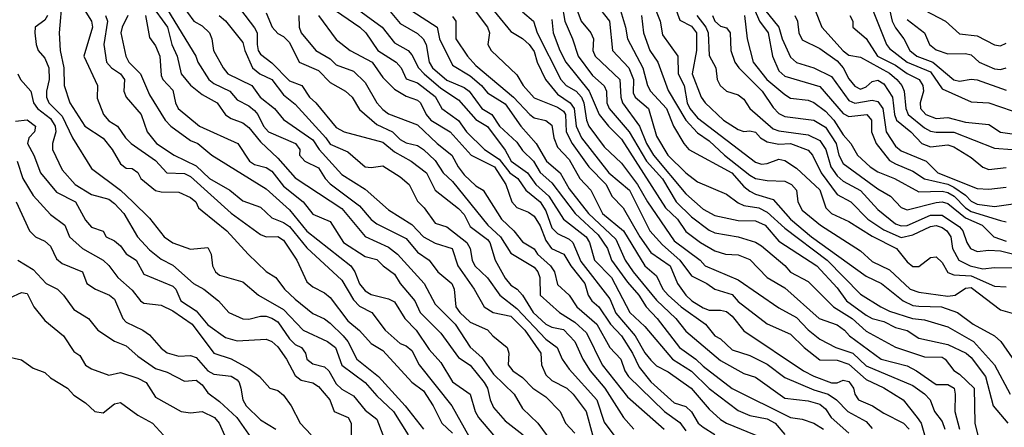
# Model space of a CAD drawing. Header units: metres. Extents: x -51132 to -49532, y -231222 to -229437.
# Tile 56 of 256: x -50968 to -50883, y -230793 to -230758. Entities that reach past the tile are written whole.
import ezdxf

# ---------------------------------------------------------------- set-up
doc = ezdxf.new("R2010")
doc.units = ezdxf.units.M
for name, color, linetype in [('CONTOUR_HALF', 8, 'Continuous'), ('CONTOUR_INDEX', 1, 'Continuous'), ('CONTOUR_INTER', 3, 'Continuous')]:
    doc.layers.add(name, color=color, linetype=linetype)

msp = doc.modelspace()

# ---------------------------------------------------------------- linework, layer by layer
at = {"layer": 'CONTOUR_HALF'}
for points, elevation in [([(-50964.099, -230755.759), (-50964.332, -230758.759), (-50964.251, -230760.259), (-50963.952, -230761.759), (-50963.906, -230763.259), (-50963.423, -230764.759), (-50962.144, -230766.759), (-50960.58, -230767.791), (-50959.797, -230768.759), (-50959.08, -230769.991), (-50958.58, -230770.355), (-50958.08, -230770.405), (-50957.58, -230770.752), (-50957.344, -230771.259), (-50956.08, -230772.274), (-50955.58, -230772.405), (-50954.08, -230772.421), (-50953.08, -230772.897), (-50952.613, -230773.259), (-50952.386, -230773.759), (-50952.08, -230774.04), (-50949.955, -230775.759), (-50948.137, -230777.759), (-50946.58, -230779.236), (-50945.743, -230779.759), (-50945.007, -230780.759), (-50944.08, -230781.61), (-50942.58, -230782.848), (-50941.58, -230783.302), (-50941.08, -230783.684), (-50939.986, -230784.759), (-50939.579, -230785.259), (-50938.795, -230786.759), (-50936.943, -230788.259), (-50934.638, -230790.759), (-50933.082, -230792.759)], 65.5), ([(-50955.373, -230756.259), (-50952.613, -230760.759), (-50952.434, -230761.259), (-50951.512, -230762.759), (-50951.08, -230763.097), (-50949.686, -230763.759), (-50949.08, -230764.511), (-50948.08, -230765.011), (-50947.58, -230765.415), (-50947.287, -230765.759), (-50946.803, -230766.759), (-50946.375, -230767.259), (-50944.075, -230768.259), (-50943.691, -230768.759), (-50943.731, -230769.259), (-50943.271, -230769.759), (-50942.08, -230770.328), (-50941.505, -230771.259), (-50941.08, -230771.702), (-50938.58, -230773.601), (-50937.58, -230774.76), (-50937.08, -230775.147), (-50934.58, -230776.391), (-50933.58, -230777.58), (-50932.58, -230778.265), (-50931.837, -230779.259), (-50930.657, -230780.259), (-50930.454, -230780.759), (-50930.315, -230782.259), (-50929.968, -230782.759), (-50929.08, -230783.576), (-50927.58, -230784.237), (-50927.142, -230784.759), (-50925.909, -230785.759), (-50925.769, -230786.259), (-50925.824, -230787.259), (-50925.411, -230787.759), (-50924.58, -230788.345), (-50923.689, -230789.259), (-50922.58, -230789.998), (-50921.361, -230791.259), (-50920.891, -230792.259), (-50920.08, -230793.126)], 62.5), ([(-50939.381, -230756.259), (-50936.614, -230758.259), (-50935.58, -230759.612), (-50934.406, -230760.259), (-50934.08, -230760.636), (-50933.519, -230761.759), (-50933.009, -230762.259), (-50931.58, -230763.494), (-50930.08, -230764.489), (-50928.58, -230766.181), (-50927.58, -230766.783), (-50926.08, -230768.821), (-50925.559, -230769.759), (-50924.148, -230770.759), (-50923.439, -230771.759), (-50922.328, -230772.759), (-50921.064, -230774.759), (-50919.122, -230776.259), (-50918.837, -230776.759), (-50918.4, -230778.259), (-50916.933, -230779.759), (-50915.362, -230782.759), (-50914.08, -230783.959), (-50911.711, -230786.759), (-50910.08, -230787.797), (-50908.58, -230789.275), (-50906.08, -230791.171), (-50905.08, -230791.593), (-50903.58, -230791.895), (-50902.913, -230792.259), (-50902.08, -230793.226)], 58.5), ([(-50921.198, -230756.259), (-50920.944, -230757.759), (-50920.28, -230759.259), (-50919.821, -230760.759), (-50918.58, -230762.407), (-50917.58, -230763.312), (-50917.362, -230763.759), (-50917.342, -230764.759), (-50917.138, -230765.259), (-50915.417, -230767.259), (-50913.94, -230769.759), (-50912.58, -230771.293), (-50911.407, -230773.259), (-50910.08, -230774.557), (-50908.58, -230775.7), (-50908.08, -230775.917), (-50906.08, -230776.259), (-50904.58, -230776.72), (-50904.08, -230777.047), (-50902.08, -230778.715), (-50901.58, -230779.297), (-50900.08, -230780.096), (-50897.911, -230782.259), (-50896.298, -230783.259), (-50895.08, -230784.368), (-50892.58, -230785.724), (-50890.08, -230786.561), (-50888.58, -230786.595), (-50888.314, -230786.759), (-50887.58, -230787.749), (-50887.08, -230788.037), (-50885.826, -230789.259), (-50885.778, -230792.259), (-50885.395, -230793.759)], 54.5), ([(-50918.282, -230756.259), (-50917.11, -230757.759), (-50916.863, -230760.259), (-50915.459, -230761.759), (-50915.07, -230762.759), (-50915.08, -230763.898), (-50914.903, -230764.259), (-50913.769, -230765.259), (-50913.08, -230767.617), (-50912.115, -230769.259), (-50910.58, -230770.76), (-50909.58, -230771.544), (-50907.08, -230772.59), (-50906.08, -230773.34), (-50905.58, -230773.565), (-50904.297, -230773.759), (-50903.58, -230774.149), (-50902.08, -230775.513), (-50898.452, -230778.259), (-50895.58, -230781.197), (-50893.841, -230782.259), (-50893.08, -230782.633), (-50891.122, -230783.259), (-50890.08, -230783.372), (-50888.08, -230783.983), (-50885.898, -230785.259), (-50884.096, -230787.259), (-50882.751, -230789.759)], 53.5), ([(-50911.595, -230756.259), (-50911.08, -230757.661), (-50910.08, -230758.175), (-50909.663, -230758.759), (-50909.651, -230760.259), (-50910.036, -230762.259), (-50909.245, -230764.259), (-50908.914, -230764.759), (-50907.35, -230766.259), (-50906.08, -230767.049), (-50905.58, -230767.232), (-50905.08, -230767.164), (-50904.58, -230767.279), (-50904.171, -230767.759), (-50903.58, -230768.116), (-50902.58, -230768.319), (-50901.58, -230768.25), (-50900.08, -230768.817), (-50899.697, -230769.259), (-50898.961, -230770.759), (-50897.58, -230772.625), (-50896.416, -230773.259), (-50894.957, -230774.759), (-50893.58, -230775.666), (-50892.08, -230776.312), (-50891.08, -230776.081), (-50889.58, -230775.362), (-50889.08, -230775.286), (-50888.58, -230775.466), (-50888.168, -230775.759), (-50887.817, -230776.259), (-50887.686, -230777.259), (-50887.142, -230778.259), (-50886.183, -230778.759), (-50885.08, -230779.009), (-50884.08, -230778.891), (-50881.08, -230778.93)], 51.5), ([(-50905.08, -230755.804), (-50904.241, -230757.759), (-50903.504, -230758.759), (-50903.141, -230760.759), (-50902.58, -230762.013), (-50902.08, -230762.456), (-50899.08, -230763.348), (-50897.08, -230765.664), (-50896.58, -230765.923), (-50895.036, -230765.759), (-50894.63, -230766.259), (-50894.647, -230767.259), (-50894.229, -230768.259), (-50893.08, -230769.7), (-50892.58, -230770.002), (-50891.08, -230770.617), (-50890.08, -230771.287), (-50888.08, -230771.753), (-50887.58, -230771.996), (-50886.58, -230772.68), (-50886.08, -230773.203), (-50885.58, -230773.461), (-50884.08, -230773.666), (-50882.08, -230773.381)], 49.5), ([(-50960.356, -230757.259), (-50960.208, -230757.759), (-50960.505, -230759.759), (-50960.274, -230761.259), (-50959.862, -230761.759), (-50959.069, -230762.259), (-50958.747, -230762.759), (-50958.803, -230763.759), (-50958.598, -230764.259), (-50957.314, -230765.759), (-50956.781, -230767.259), (-50955.985, -230768.259), (-50954.473, -230769.259), (-50952.58, -230770.171), (-50951.428, -230771.259), (-50949.708, -230772.259), (-50948.58, -230773.166), (-50947.08, -230773.712), (-50946.08, -230774.625), (-50945.08, -230775.027), (-50944.58, -230775.38), (-50943.08, -230777.206), (-50940.08, -230779.991), (-50939.08, -230781.662), (-50938.58, -230782.221), (-50937.502, -230782.759), (-50936.359, -230784.259), (-50935.08, -230785.405), (-50934.58, -230785.611), (-50934.08, -230786.02), (-50933.454, -230787.259), (-50930.654, -230790.759), (-50928.129, -230795.259)], 64.5), ([(-50956.926, -230757.259), (-50956.58, -230759.164), (-50956.08, -230759.879), (-50955.7, -230760.759), (-50955.58, -230762.413), (-50955.442, -230762.759), (-50954.58, -230763.679), (-50954.365, -230764.759), (-50954.129, -230765.259), (-50952.312, -230766.759), (-50949.018, -230768.259), (-50948.015, -230769.759), (-50947.58, -230770.051), (-50946.58, -230770.308), (-50946.08, -230770.611), (-50945.08, -230771.923), (-50943.411, -230773.259), (-50942.58, -230774.324), (-50941.08, -230774.949), (-50939.952, -230776.759), (-50938.08, -230777.947), (-50937.08, -230778.21), (-50936.554, -230778.759), (-50935.58, -230779.469), (-50935.091, -230780.259), (-50933.819, -230781.759), (-50933.364, -230782.759), (-50931.58, -230784.534), (-50930.08, -230786.61), (-50929.08, -230787.271), (-50927.875, -230788.759), (-50927.579, -230789.259), (-50927.363, -230790.259), (-50927.08, -230790.922), (-50926.08, -230792.045), (-50924.523, -230793.259)], 63.5), ([(-50950.602, -230757.259), (-50950.08, -230757.725), (-50948.58, -230759.578), (-50948.415, -230760.259), (-50947.755, -230761.759), (-50947.114, -230762.259), (-50946.08, -230762.757), (-50945.08, -230764.086), (-50944.08, -230764.875), (-50941.452, -230767.759), (-50941.08, -230768.308), (-50939.58, -230768.979), (-50938.08, -230770.256), (-50937.58, -230770.31), (-50936.58, -230770.172), (-50935.08, -230771.107), (-50934.298, -230771.759), (-50933.58, -230773.189), (-50933.028, -230773.759), (-50932.08, -230775.092), (-50931.08, -230775.408), (-50929.374, -230776.759), (-50929.071, -230777.259), (-50928.914, -230778.259), (-50928.667, -230778.759), (-50927.58, -230779.771), (-50926.536, -230781.259), (-50925.08, -230782.426), (-50922.58, -230785.04), (-50921.601, -230785.759), (-50921.192, -230786.759), (-50920.58, -230787.632), (-50918.207, -230790.259), (-50917.58, -230792.163), (-50915.58, -230794.86)], 61.5), ([(-50946.58, -230757.041), (-50946.056, -230758.259), (-50945.58, -230758.818), (-50945.08, -230759.064), (-50944.58, -230759.589), (-50943.746, -230761.259), (-50942.08, -230761.99), (-50941.08, -230763.007), (-50939.779, -230763.759), (-50939.213, -230764.259), (-50938.58, -230765.341), (-50937.08, -230766.615), (-50935.738, -230767.259), (-50935.08, -230767.9), (-50934.58, -230768.204), (-50933.58, -230768.433), (-50933.08, -230768.771), (-50932.08, -230769.695), (-50931.385, -230770.759), (-50930.58, -230771.525), (-50927.553, -230775.259), (-50926.473, -230776.259), (-50925.58, -230777.662), (-50923.58, -230778.86), (-50923.262, -230779.259), (-50923.108, -230779.759), (-50923.079, -230781.259), (-50921.414, -230782.759), (-50920.08, -230783.596), (-50919.08, -230784.494), (-50917.756, -230787.259), (-50915.58, -230789.994), (-50912.436, -230792.759)], 60.5), ([(-50942.092, -230757.259), (-50940.58, -230759.319), (-50939.369, -230760.259), (-50937.479, -230761.259), (-50936.58, -230762.589), (-50935.58, -230763.586), (-50934.58, -230764.189), (-50933.58, -230764.542), (-50933.339, -230764.759), (-50932.863, -230765.759), (-50932.452, -230766.259), (-50930.796, -230767.259), (-50928.987, -230769.259), (-50926.984, -230770.259), (-50926.004, -230771.759), (-50925.506, -230773.259), (-50925.08, -230773.744), (-50924.08, -230774.158), (-50923.58, -230774.5), (-50923.08, -230775.331), (-50922.58, -230776.58), (-50922.085, -230777.259), (-50921.04, -230777.759), (-50920.438, -230778.759), (-50919.24, -230780.259), (-50918.952, -230781.259), (-50918.626, -230781.759), (-50918.034, -230782.259), (-50917.039, -230783.759), (-50916.08, -230784.772), (-50915.135, -230786.259), (-50914.58, -230787.452), (-50913.58, -230788.711), (-50911.58, -230790.509), (-50910.58, -230790.829), (-50910.08, -230791.278), (-50909.496, -230792.259), (-50909.08, -230792.603), (-50908.08, -230793.235)], 59.5), ([(-50934.08, -230756.876), (-50931.919, -230758.259), (-50931.72, -230759.259), (-50930.58, -230761.516), (-50929.08, -230762.434), (-50928.107, -230763.259), (-50927.58, -230763.895), (-50926.08, -230764.857), (-50924.729, -230766.759), (-50923.403, -230768.259), (-50922.534, -230769.759), (-50921.341, -230770.759), (-50920.58, -230772.155), (-50918.926, -230774.259), (-50916.58, -230776.47), (-50915.776, -230778.259), (-50915.078, -230779.259), (-50913.08, -230781.688), (-50911.436, -230783.259), (-50910.58, -230784.36), (-50907.58, -230786.872), (-50905.58, -230787.989), (-50904.58, -230788.302), (-50902.08, -230790.112), (-50900.08, -230790.337), (-50899.08, -230790.613), (-50898.58, -230791.03), (-50898.096, -230791.759), (-50896.58, -230793.114)], 57.5), ([(-50928.72, -230756.759), (-50927.596, -230758.259), (-50927.406, -230758.759), (-50927.563, -230759.759), (-50927.259, -230760.259), (-50925.08, -230762.358), (-50924.523, -230763.259), (-50923.58, -230764.326), (-50921.58, -230765.125), (-50921.08, -230765.463), (-50920.882, -230765.759), (-50920.826, -230767.259), (-50920.327, -230768.259), (-50918.891, -230770.259), (-50917.401, -230771.759), (-50916.908, -230772.759), (-50915.96, -230773.759), (-50914.514, -230776.259), (-50913.58, -230777.613), (-50911.909, -230778.759), (-50911.293, -230780.259), (-50910.574, -230781.259), (-50910.066, -230781.759), (-50909.08, -230782.361), (-50908.58, -230782.545), (-50907.58, -230782.548), (-50907.08, -230782.671), (-50906.58, -230783.064), (-50905.58, -230784.344), (-50900.459, -230787.759), (-50899.58, -230788.231), (-50898.08, -230788.795), (-50897.58, -230788.8), (-50897.08, -230788.552), (-50896.58, -230788.67), (-50896.175, -230789.259), (-50896.08, -230789.771), (-50895.747, -230790.259), (-50894.55, -230790.759), (-50893.58, -230791.411), (-50891.884, -230792.259), (-50891.418, -230792.759)], 56.5), ([(-50924.58, -230756.938), (-50923.628, -230757.759), (-50923.33, -230758.759), (-50921.306, -230762.759), (-50920.839, -230763.259), (-50919.987, -230763.759), (-50919.532, -230764.259), (-50919.328, -230764.759), (-50919.096, -230766.259), (-50918.88, -230766.759), (-50917.58, -230768.535), (-50916.08, -230769.951), (-50914.702, -230771.759), (-50913.866, -230773.259), (-50911.58, -230776.604), (-50909.325, -230778.259), (-50908.923, -230778.759), (-50906.08, -230779.963), (-50902.58, -230782.355), (-50901.08, -230783.176), (-50900.08, -230784.232), (-50899.08, -230785.04), (-50897.693, -230785.759), (-50896.238, -230786.259), (-50895.08, -230787.339), (-50891.08, -230789.022), (-50890.08, -230789.75), (-50889.611, -230790.259), (-50889.243, -230791.259), (-50888.58, -230792.115), (-50888.355, -230792.759)], 55.5), ([(-50914.365, -230757.259), (-50914.199, -230758.759), (-50913.665, -230760.259), (-50912.959, -230761.259), (-50912.08, -230763.697), (-50910.58, -230766.237), (-50909.58, -230767.342), (-50908.58, -230768.018), (-50907.258, -230769.259), (-50905.08, -230770.96), (-50904.58, -230771.245), (-50903.58, -230771.437), (-50902.08, -230771.48), (-50901.498, -230771.759), (-50901.065, -230772.259), (-50900.959, -230773.259), (-50900.58, -230773.966), (-50899.013, -230775.259), (-50895.58, -230777.459), (-50894.58, -230778.391), (-50893.08, -230779.097), (-50891.329, -230780.759), (-50890.58, -230781.01), (-50888.08, -230781.357), (-50887.456, -230781.259), (-50886.58, -230780.662), (-50886.08, -230780.62), (-50883.58, -230782.531), (-50882.58, -230782.82)], 52.5), ([(-50908.288, -230757.259), (-50908.066, -230757.759), (-50907.58, -230758.168), (-50907.08, -230758.311), (-50906.768, -230758.759), (-50906.714, -230760.259), (-50906.37, -230761.259), (-50906.03, -230761.759), (-50904.032, -230763.759), (-50903.08, -230765.166), (-50902.58, -230765.681), (-50902.08, -230765.921), (-50899.58, -230766.247), (-50898.58, -230766.851), (-50897.656, -230768.259), (-50897.426, -230769.259), (-50897.08, -230769.958), (-50894.08, -230772.127), (-50893.004, -230772.759), (-50892.08, -230773.746), (-50891.58, -230773.951), (-50889.08, -230773.302), (-50888.58, -230773.264), (-50888.08, -230773.395), (-50886.58, -230774.632), (-50885.13, -230775.259), (-50884.149, -230776.259), (-50883.08, -230776.631)], 50.5), ([(-50901.215, -230757.259), (-50900.995, -230757.759), (-50900.874, -230758.759), (-50900.58, -230759.36), (-50899.08, -230760.104), (-50897.58, -230761.147), (-50897.058, -230761.759), (-50896.58, -230762.696), (-50896.08, -230763.341), (-50895.58, -230763.588), (-50895.08, -230763.381), (-50894.58, -230762.932), (-50894.08, -230762.824), (-50893.58, -230763.127), (-50892.837, -230764.259), (-50892.662, -230765.759), (-50892.478, -230766.259), (-50891.265, -230767.259), (-50890.313, -230768.259), (-50889.58, -230768.528), (-50888.08, -230768.365), (-50887.58, -230768.526), (-50886.08, -230769.457), (-50885.08, -230770.284), (-50884.58, -230770.473), (-50883.08, -230770.302)], 48.5), ([(-50896.507, -230757.259), (-50896.247, -230757.759), (-50896.226, -230758.259), (-50895.08, -230759.231), (-50894.114, -230760.759), (-50892.58, -230761.523), (-50891.58, -230762.228), (-50890.553, -230762.759), (-50890.229, -230763.259), (-50890.174, -230763.759), (-50890.448, -230764.759), (-50890.418, -230765.259), (-50889.962, -230765.759), (-50889.08, -230766.113), (-50888.08, -230766.023), (-50886.58, -230766.432), (-50884.58, -230766.619), (-50883.58, -230767.276), (-50882.58, -230767.434)], 47.5), ([(-50893.081, -230756.759), (-50892.868, -230757.759), (-50892.58, -230758.33), (-50891.852, -230759.259), (-50891.34, -230760.259), (-50890.747, -230760.759), (-50889.369, -230761.259), (-50887.58, -230762.778), (-50887.08, -230762.893), (-50886.08, -230762.727), (-50885.58, -230762.785), (-50883.08, -230763.668)], 46.5), ([(-50890.08, -230756.81), (-50888.296, -230757.759), (-50887.08, -230758.827), (-50885.58, -230759.013), (-50884.08, -230759.77), (-50883.58, -230759.875), (-50883.08, -230759.651)], 45.5), ([(-50967.884, -230762.259), (-50967.67, -230762.759), (-50966.761, -230763.759), (-50966.536, -230764.759), (-50966.199, -230765.259), (-50965.08, -230766.116), (-50964.691, -230766.759), (-50964.636, -230767.259), (-50964.918, -230768.259), (-50964.915, -230768.759), (-50964.08, -230770.521), (-50962.961, -230771.759), (-50961.58, -230772.62), (-50960.08, -230773.037), (-50959.58, -230773.392), (-50958.783, -230774.259), (-50957.633, -230776.259), (-50956.58, -230777.391), (-50955.58, -230778.185), (-50954.58, -230778.706), (-50952.805, -230780.259), (-50951.922, -230780.759), (-50950.665, -230781.759), (-50949.797, -230782.759), (-50948.58, -230783.298), (-50948.08, -230783.333), (-50947.08, -230783.082), (-50946.58, -230783.082), (-50946.08, -230783.235), (-50945.58, -230783.57), (-50944.58, -230785.007), (-50944.08, -230785.496), (-50943.559, -230785.759), (-50943.212, -230786.259), (-50943.08, -230786.769), (-50942.58, -230787.15), (-50941.58, -230787.428), (-50941.203, -230787.759), (-50940.58, -230788.868), (-50940.08, -230789.335), (-50939.08, -230789.9), (-50938.08, -230791.141), (-50937.08, -230791.924), (-50936.566, -230793.259)], 66.5), ([(-50967.936, -230769.759), (-50967.454, -230771.259), (-50966.58, -230772.72), (-50965.08, -230774.352), (-50963.87, -230775.259), (-50963.468, -230776.259), (-50962.344, -230777.259), (-50960.566, -230778.259), (-50960.08, -230778.708), (-50959.301, -230779.759), (-50958.08, -230780.83), (-50957.349, -230781.759), (-50957.08, -230781.946), (-50955.58, -230782.134), (-50954.58, -230782.616), (-50952.929, -230783.759), (-50951.08, -230786.243), (-50949.58, -230786.739), (-50948.08, -230787.551), (-50947.16, -230788.259), (-50946.262, -230789.259), (-50945.58, -230789.453), (-50945.08, -230789.848), (-50944.44, -230790.759), (-50943.668, -230792.259), (-50942.72, -230793.259)], 67.5), ([(-50967.882, -230778.259), (-50966.58, -230779.072), (-50965.471, -230780.259), (-50964.492, -230780.759), (-50963.961, -230781.259), (-50963.08, -230782.504), (-50961.828, -230783.259), (-50961.014, -230784.259), (-50959.58, -230785.212), (-50958.58, -230785.619), (-50957.58, -230786.498), (-50956.08, -230787.554), (-50955.08, -230787.868), (-50953.58, -230788.639), (-50952.58, -230788.565), (-50952.08, -230788.976), (-50951.58, -230789.644), (-50950.58, -230790.386), (-50949.109, -230791.759), (-50947.703, -230793.759)], 68.5), ([(-50969.08, -230786.478), (-50967.58, -230786.826), (-50966.58, -230787.537), (-50965.58, -230787.911), (-50965.08, -230788.353), (-50963.622, -230789.259), (-50963.08, -230789.848), (-50962.08, -230790.514), (-50961.277, -230791.259), (-50960.58, -230791.361), (-50959.58, -230790.604), (-50959.08, -230790.468), (-50957.58, -230791.563), (-50956.328, -230792.259), (-50955.08, -230793.633)], 69.5)]:
    msp.add_lwpolyline(points, dxfattribs=dict(at, elevation=elevation))
at = {"layer": 'CONTOUR_INDEX'}
for points, elevation in [([(-50962.184, -230756.759), (-50961.574, -230757.759), (-50961.489, -230758.259), (-50962.235, -230760.759), (-50961.066, -230763.259), (-50961.08, -230764.365), (-50960.551, -230765.759), (-50960.08, -230766.309), (-50959.341, -230766.759), (-50958.663, -230767.759), (-50958.152, -230768.259), (-50956.08, -230769.72), (-50955.103, -230770.759), (-50953.58, -230770.831), (-50953.08, -230771.076), (-50949.58, -230774.224), (-50947.08, -230776.066), (-50946.58, -230776.275), (-50945.58, -230776.225), (-50945.08, -230776.543), (-50943.96, -230778.259), (-50943.08, -230780.112), (-50942.58, -230780.563), (-50941.58, -230781.076), (-50941.08, -230781.479), (-50939.58, -230783.484), (-50938.58, -230784.301), (-50937.58, -230785.405), (-50936.58, -230786.016), (-50934.08, -230788.746), (-50933.08, -230789.493), (-50932.254, -230790.759), (-50931.513, -230792.259), (-50930.58, -230793.111)], 65), ([(-50943.788, -230757.259), (-50943.757, -230758.259), (-50943.58, -230758.757), (-50942.311, -230760.259), (-50941.08, -230760.991), (-50940.58, -230761.494), (-50939.08, -230762.053), (-50938.08, -230763.022), (-50937.08, -230764.757), (-50936.58, -230765.328), (-50936.08, -230765.689), (-50933.58, -230766.661), (-50931.913, -230768.259), (-50930.639, -230769.259), (-50930.118, -230770.259), (-50929.58, -230770.944), (-50928.58, -230771.897), (-50927.951, -230772.259), (-50926.395, -230774.759), (-50925.327, -230775.759), (-50924.58, -230776.694), (-50923.58, -230777.289), (-50923.295, -230777.759), (-50922.176, -230778.759), (-50921.847, -230779.259), (-50921.58, -230780.36), (-50920.58, -230781.276), (-50919.922, -230782.259), (-50918.215, -230783.759), (-50917.099, -230785.759), (-50916.154, -230786.759), (-50915.807, -230787.759), (-50915.499, -230788.259), (-50912.405, -230791.259), (-50911.08, -230792.212), (-50910.58, -230792.902)], 60), ([(-50905.533, -230757.259), (-50905.302, -230759.259), (-50904.8, -230761.259), (-50903.613, -230762.759), (-50902.08, -230764.054), (-50901.58, -230764.364), (-50900.08, -230764.54), (-50899.58, -230764.723), (-50898.58, -230765.484), (-50897.855, -230766.259), (-50897.08, -230767.5), (-50896.406, -230768.259), (-50895.844, -230769.259), (-50894.758, -230770.259), (-50894.08, -230770.693), (-50892.654, -230771.259), (-50890.58, -230772.41), (-50888.58, -230772.342), (-50888.08, -230772.461), (-50887.535, -230772.759), (-50886.58, -230773.782), (-50886.08, -230774.09), (-50883.58, -230774.85), (-50883.08, -230774.983)], 50), ([(-50922.08, -230757.614), (-50921.939, -230758.759), (-50921.387, -230760.259), (-50920.861, -230761.259), (-50918.852, -230763.759), (-50918.012, -230765.759), (-50917.213, -230766.759), (-50916.08, -230767.867), (-50912.324, -230773.759), (-50911.286, -230774.759), (-50910.58, -230775.801), (-50909.316, -230776.759), (-50908.08, -230777.459), (-50907.157, -230777.759), (-50906.08, -230777.794), (-50905.08, -230778.199), (-50903.58, -230779.75), (-50902.08, -230780.652), (-50899.134, -230783.259), (-50897.58, -230783.804), (-50896.958, -230784.259), (-50896.528, -230784.759), (-50893.796, -230786.759), (-50891.58, -230787.349), (-50890.774, -230787.759), (-50889.08, -230788.946), (-50888.08, -230788.943), (-50887.554, -230789.259), (-50887.453, -230789.759), (-50887.498, -230791.259), (-50887.085, -230792.759)], 55)]:
    msp.add_lwpolyline(points, dxfattribs=dict(at, elevation=elevation))
at = {"layer": 'CONTOUR_INTER'}
for points, elevation in [([(-50956.507, -230756.259), (-50955.059, -230758.259), (-50954.666, -230759.759), (-50954.222, -230760.759), (-50953.878, -230762.259), (-50953.08, -230763.229), (-50952.08, -230764.039), (-50950.794, -230764.759), (-50950.08, -230765.791), (-50949.58, -230766.111), (-50948.58, -230766.477), (-50948.08, -230766.875), (-50947.08, -230768.095), (-50945.58, -230769.52), (-50944.08, -230771.2), (-50940.08, -230773.836), (-50938.08, -230776.238), (-50936.08, -230777.148), (-50935.31, -230777.759), (-50933.03, -230780.259), (-50932.08, -230782.034), (-50930.368, -230783.759), (-50929.08, -230785.739), (-50928.08, -230786.624), (-50927.08, -230788.036), (-50925.304, -230789.759), (-50924.58, -230790.999), (-50923.275, -230792.259), (-50922.142, -230793.759)], 63), ([(-50953.887, -230756.259), (-50952.776, -230757.759), (-50952.08, -230758.158), (-50951.443, -230758.759), (-50951.24, -230759.259), (-50951.095, -230760.259), (-50950.277, -230761.759), (-50949.868, -230762.259), (-50947.816, -230763.259), (-50947.088, -230764.259), (-50945.861, -230765.259), (-50945.08, -230766.189), (-50942.58, -230767.941), (-50942.034, -230768.759), (-50940.08, -230770.924), (-50938.08, -230772.181), (-50936.08, -230773.93), (-50934.08, -230775.212), (-50933.073, -230776.259), (-50932.08, -230776.792), (-50930.608, -230777.259), (-50930.124, -230778.759), (-50928.739, -230780.759), (-50927.872, -230782.259), (-50927.104, -230782.759), (-50925.58, -230783.077), (-50924.381, -230784.259), (-50923.021, -230786.259), (-50922.944, -230787.259), (-50922.58, -230788.096), (-50922.08, -230788.584), (-50920.793, -230789.259), (-50920.235, -230789.759), (-50919.134, -230791.259), (-50918.571, -230793.259)], 62), ([(-50927.934, -230755.759), (-50925.58, -230758.625), (-50924.58, -230759.245), (-50924.008, -230759.759), (-50923.58, -230760.348), (-50923.336, -230761.259), (-50922.612, -230762.759), (-50921.58, -230764.003), (-50920.484, -230764.759), (-50920.157, -230765.259), (-50919.991, -230766.759), (-50919.532, -230767.759), (-50917.163, -230770.759), (-50915.395, -230772.259), (-50913.649, -230775.759), (-50912.58, -230776.955), (-50911.077, -230778.259), (-50910.08, -230779.608), (-50908.765, -230780.259), (-50908.08, -230780.742), (-50906.58, -230781.215), (-50906.08, -230781.811), (-50903.58, -230783.723), (-50901.58, -230784.622), (-50900.427, -230785.759), (-50899.08, -230786.826), (-50897.58, -230786.853), (-50896.58, -230787.192), (-50895.08, -230788.497), (-50893.58, -230789.216), (-50891.915, -230790.259), (-50890.707, -230791.759), (-50890.376, -230792.259), (-50890.076, -230793.259)], 56), ([(-50916.346, -230756.259), (-50915.741, -230758.259), (-50915.581, -230759.259), (-50914.254, -230761.759), (-50913.865, -230763.259), (-50913.613, -230763.759), (-50912.22, -230765.259), (-50911.628, -230766.759), (-50910.739, -230768.259), (-50910.307, -230768.759), (-50906.621, -230770.759), (-50905.58, -230771.942), (-50905.08, -230772.34), (-50904.58, -230772.608), (-50903.08, -230773.059), (-50901.592, -230774.759), (-50899.775, -230776.259), (-50895.08, -230779.627), (-50893.779, -230780.259), (-50891.925, -230781.759), (-50891.08, -230782.143), (-50890.58, -230782.219), (-50888.62, -230782.259), (-50887.245, -230782.759), (-50885.925, -230783.759), (-50884.078, -230784.759), (-50883.548, -230785.259), (-50882.58, -230786.638)], 53), ([(-50965.33, -230757.259), (-50965.58, -230757.649), (-50966.407, -230758.259), (-50966.436, -230758.759), (-50966.33, -230759.759), (-50966.133, -230760.259), (-50965.58, -230760.917), (-50965.242, -230761.759), (-50965.201, -230762.759), (-50965.428, -230763.759), (-50965.422, -230764.259), (-50965.216, -230764.759), (-50964.08, -230765.902), (-50963.21, -230767.759), (-50961.58, -230770.397), (-50959.08, -230772.258), (-50958.01, -230773.259), (-50956.58, -230774.654), (-50955.33, -230776.259), (-50954.58, -230776.779), (-50953.08, -230777.333), (-50951.58, -230777.169), (-50951.306, -230777.759), (-50951.183, -230778.759), (-50950.93, -230779.259), (-50950.58, -230779.56), (-50948.58, -230780.133), (-50947.235, -230781.259), (-50945.08, -230782.49), (-50943.392, -230784.259), (-50941.307, -230785.259), (-50940.625, -230785.759), (-50940.08, -230787.291), (-50938.08, -230788.769), (-50937.08, -230789.91), (-50935.653, -230791.259), (-50934.386, -230793.259)], 66), ([(-50958.439, -230757.259), (-50958.949, -230758.259), (-50959.055, -230758.759), (-50958.62, -230760.759), (-50958.358, -230761.259), (-50957.365, -230762.259), (-50956.58, -230764.071), (-50955.244, -230766.259), (-50954.749, -230766.759), (-50953.08, -230767.991), (-50952.45, -230768.259), (-50951.239, -230769.259), (-50946.58, -230772.143), (-50944.58, -230773.95), (-50943.08, -230775.768), (-50939.324, -230778.759), (-50938.965, -230779.259), (-50938.58, -230780.29), (-50938.08, -230780.898), (-50937.58, -230781.204), (-50936.08, -230781.592), (-50935.58, -230781.843), (-50934.683, -230783.259), (-50933.695, -230784.259), (-50932.58, -230785.933), (-50931.58, -230787.062), (-50930.58, -230788.697), (-50929.078, -230789.759), (-50928.657, -230791.259), (-50928.371, -230791.759), (-50927.08, -230793.283)], 64), ([(-50948.772, -230756.759), (-50947.58, -230758.312), (-50947.349, -230758.759), (-50947.35, -230759.759), (-50947.275, -230760.259), (-50947.08, -230760.59), (-50946.08, -230761.337), (-50944.58, -230762.881), (-50943.514, -230763.259), (-50942.866, -230764.259), (-50942.326, -230764.759), (-50940.58, -230766.89), (-50939.878, -230767.259), (-50936.58, -230768.144), (-50935.58, -230768.973), (-50934.125, -230769.759), (-50932.813, -230770.759), (-50932.065, -230772.259), (-50930.08, -230773.823), (-50929.58, -230774.335), (-50929.08, -230775.371), (-50927.58, -230776.487), (-50927.375, -230776.759), (-50926.927, -230778.259), (-50926.08, -230779.796), (-50925.58, -230780.41), (-50925.052, -230780.759), (-50924.597, -230781.259), (-50923.656, -230782.759), (-50922.58, -230783.745), (-50922.08, -230784.028), (-50921.08, -230784.214), (-50920.092, -230785.259), (-50919.412, -230786.759), (-50918.779, -230787.759), (-50917.532, -230789.259), (-50915.923, -230791.759), (-50915.039, -230792.759)], 61), ([(-50941.08, -230756.518), (-50938.551, -230758.259), (-50938.039, -230758.759), (-50936.984, -230760.259), (-50935.432, -230761.259), (-50935, -230761.759), (-50934.58, -230762.699), (-50933.58, -230763.052), (-50932.08, -230764.229), (-50931.51, -230765.259), (-50930.08, -230766.276), (-50929.392, -230767.259), (-50927.855, -230768.759), (-50926.58, -230769.583), (-50925.667, -230770.759), (-50924.998, -230771.259), (-50924.288, -230772.259), (-50923.075, -230773.259), (-50922.58, -230774.038), (-50922.08, -230775.488), (-50921.58, -230775.986), (-50920.58, -230776.452), (-50920.279, -230776.759), (-50919.58, -230778.384), (-50917.08, -230781.597), (-50916.58, -230782.82), (-50914.911, -230784.759), (-50914.08, -230786.225), (-50913.58, -230786.848), (-50913.08, -230787.325), (-50912.08, -230787.844), (-50910.105, -230789.259), (-50908.58, -230791.056), (-50907.58, -230791.954), (-50907.08, -230792.266), (-50904.08, -230793.49)], 59), ([(-50936.096, -230756.759), (-50935.08, -230757.943), (-50933.58, -230758.796), (-50933.103, -230759.259), (-50932.863, -230759.759), (-50932.579, -230761.259), (-50932.297, -230761.759), (-50931.08, -230762.822), (-50929.58, -230763.443), (-50929.147, -230763.759), (-50928.082, -230765.259), (-50927.226, -230765.759), (-50926.545, -230766.759), (-50925.08, -230768.141), (-50924.58, -230768.845), (-50923.626, -230769.759), (-50923.08, -230770.726), (-50922.08, -230771.621), (-50920.06, -230774.259), (-50918.08, -230776.076), (-50917.286, -230777.259), (-50916.958, -230778.259), (-50915.58, -230780.146), (-50914.596, -230781.259), (-50913.98, -230782.259), (-50913.019, -230783.259), (-50911.118, -230785.759), (-50909.698, -230786.759), (-50909.08, -230787.365), (-50906.58, -230789.294), (-50901.58, -230791.771), (-50900.58, -230791.899), (-50899.58, -230792.265), (-50898.76, -230792.759)], 58), ([(-50930.58, -230757.341), (-50930.305, -230757.759), (-50930.293, -230759.259), (-50929.302, -230760.759), (-50928.58, -230761.554), (-50925.344, -230764.259), (-50923.95, -230765.759), (-50923.58, -230766.038), (-50922.58, -230766.279), (-50922.08, -230766.664), (-50921.89, -230767.759), (-50921.58, -230768.564), (-50920.58, -230769.618), (-50919.663, -230771.259), (-50918.727, -230772.259), (-50917.712, -230774.259), (-50915.905, -230775.759), (-50914.084, -230778.759), (-50913.08, -230779.596), (-50912.547, -230780.759), (-50912.074, -230781.259), (-50910.981, -230782.259), (-50908.889, -230783.759), (-50908.09, -230784.759), (-50907.58, -230785.025), (-50906.58, -230785.949), (-50905.08, -230786.453), (-50903.58, -230787.205), (-50902.08, -230788.323), (-50899.58, -230789.399), (-50898.342, -230789.759), (-50897.631, -230790.259), (-50896.661, -230791.259), (-50895.08, -230792.108), (-50894.58, -230792.728)], 57), ([(-50919.928, -230756.759), (-50919.551, -230757.759), (-50918.723, -230758.759), (-50918.505, -230759.259), (-50918.562, -230760.259), (-50918.342, -230760.759), (-50916.236, -230762.759), (-50916.14, -230764.259), (-50915.998, -230764.759), (-50914.55, -230766.759), (-50913.944, -230768.259), (-50913.347, -230769.259), (-50910.58, -230772.578), (-50909.08, -230773.886), (-50908.08, -230774.433), (-50906.08, -230774.854), (-50904.58, -230774.882), (-50903.775, -230775.259), (-50902.58, -230776.633), (-50899.34, -230778.759), (-50897.58, -230780.638), (-50896.786, -230781.759), (-50895.08, -230782.991), (-50894.58, -230783.262), (-50893.58, -230783.534), (-50892.58, -230784.057), (-50891.58, -230784.298), (-50890.58, -230784.955), (-50888.08, -230785.506), (-50886.5, -230786.259), (-50886.08, -230786.617), (-50884.849, -230788.259), (-50884.19, -230790.759), (-50882.952, -230792.259)], 54), ([(-50913.159, -230756.759), (-50912.784, -230757.759), (-50912.58, -230758.936), (-50911.247, -230760.759), (-50911.226, -230762.259), (-50910.722, -230763.259), (-50910.452, -230764.759), (-50910.224, -230765.259), (-50909.58, -230766.034), (-50904.58, -230769.84), (-50904.08, -230770.03), (-50903.58, -230769.979), (-50902.58, -230769.597), (-50902.08, -230769.708), (-50901.08, -230770.376), (-50899.08, -230772.227), (-50898.551, -230773.759), (-50898.08, -230774.245), (-50896.58, -230774.941), (-50894.58, -230776.213), (-50892.495, -230777.259), (-50891.58, -230778.416), (-50891.08, -230778.81), (-50890.58, -230778.811), (-50889.58, -230778.022), (-50889.08, -230777.972), (-50888.58, -230778.471), (-50888.08, -230779.322), (-50887.58, -230779.534), (-50886.08, -230779.599), (-50884.08, -230780.508), (-50883.08, -230780.548)], 52), ([(-50909.634, -230757.259), (-50908.855, -230758.259), (-50908.653, -230758.759), (-50908.58, -230760.683), (-50907.983, -230761.759), (-50907.874, -230762.759), (-50907.617, -230763.259), (-50907.08, -230763.77), (-50906.08, -230764.075), (-50905.58, -230764.455), (-50905.087, -230765.259), (-50903.08, -230766.993), (-50902.58, -230767.175), (-50900.08, -230767.519), (-50899.08, -230767.989), (-50898.553, -230768.759), (-50898.136, -230770.259), (-50897.58, -230771.029), (-50897.08, -230771.48), (-50895.58, -230772.272), (-50894.08, -230773.916), (-50892.58, -230775.133), (-50892.08, -230775.312), (-50891.58, -230775.293), (-50889.58, -230774.39), (-50888.58, -230774.388), (-50887.08, -230775.412), (-50886.791, -230775.759), (-50886.452, -230776.759), (-50886.151, -230777.259), (-50885.58, -230777.534), (-50884.58, -230777.407), (-50883.58, -230777.468), (-50882.08, -230777.844)], 51), ([(-50903.81, -230756.759), (-50902.599, -230758.259), (-50902.294, -230759.259), (-50901.58, -230760.852), (-50901.08, -230761.296), (-50899.597, -230761.759), (-50898.08, -230762.487), (-50896.58, -230764.553), (-50896.08, -230764.786), (-50894.58, -230764.516), (-50894.08, -230764.641), (-50893.678, -230765.259), (-50893.382, -230767.259), (-50892.58, -230768.475), (-50892.08, -230768.88), (-50889.949, -230769.759), (-50888.936, -230770.759), (-50885.58, -230772.118), (-50884.58, -230772.176), (-50883.08, -230771.998)], 49), ([(-50899.498, -230756.759), (-50898.904, -230758.259), (-50897.08, -230760.308), (-50896.58, -230760.663), (-50895.58, -230760.828), (-50893.08, -230762.212), (-50892.462, -230762.759), (-50892.021, -230763.259), (-50891.822, -230763.759), (-50891.684, -230765.259), (-50891.476, -230765.759), (-50890.08, -230766.904), (-50889.58, -230767.183), (-50889.08, -230767.29), (-50887.58, -230767.268), (-50884.08, -230768.651), (-50882.58, -230768.751)], 48), ([(-50894.555, -230756.759), (-50893.347, -230759.759), (-50893.08, -230760.105), (-50891.566, -230761.259), (-50889.58, -230762.098), (-50888.58, -230763.56), (-50886.08, -230764.683), (-50884.58, -230764.745), (-50882.58, -230765.455)], 47), ([(-50891.58, -230757.596), (-50890.083, -230758.759), (-50889.652, -230759.759), (-50889.08, -230760.197), (-50888.08, -230760.56), (-50886.58, -230760.511), (-50886.08, -230760.632), (-50885.398, -230761.259), (-50884.08, -230761.838), (-50883.58, -230761.898), (-50883.08, -230761.745)], 46), ([(-50968.08, -230766.332), (-50967.08, -230766.222), (-50966.376, -230766.759), (-50966.453, -230767.259), (-50966.951, -230767.759), (-50967.048, -230768.259), (-50966.507, -230769.259), (-50965.936, -230770.759), (-50964.58, -230772.425), (-50962.933, -230773.259), (-50962.08, -230774.832), (-50961.58, -230775.433), (-50960.58, -230775.788), (-50960.296, -230776.259), (-50959.58, -230776.617), (-50959.08, -230777.041), (-50958.58, -230777.714), (-50957.743, -230778.259), (-50957.08, -230779.47), (-50954.58, -230780.505), (-50954.336, -230780.759), (-50953.898, -230781.759), (-50952.58, -230782.623), (-50951.58, -230783.806), (-50950.08, -230784.891), (-50949.08, -230785.198), (-50946.58, -230785.052), (-50946.08, -230785.254), (-50945.58, -230785.702), (-50944.832, -230786.759), (-50944.08, -230788.169), (-50943.58, -230788.575), (-50942.58, -230788.798), (-50942.08, -230789.106), (-50941.115, -230790.259), (-50940.737, -230791.259), (-50939.531, -230791.759), (-50939.286, -230792.259), (-50939.294, -230793.259)], 67), ([(-50968.037, -230773.259), (-50966.898, -230775.759), (-50966.372, -230776.259), (-50965.58, -230776.63), (-50965.08, -230777.075), (-50964.58, -230778.147), (-50964.08, -230778.564), (-50962.349, -230779.259), (-50961.971, -230780.259), (-50961.233, -230780.759), (-50960.009, -230781.259), (-50959.58, -230781.6), (-50958.881, -230783.259), (-50958.58, -230783.59), (-50957.155, -230784.259), (-50956.58, -230784.662), (-50955.58, -230785.821), (-50955.08, -230786.221), (-50954.08, -230786.499), (-50953.08, -230786.455), (-50952.58, -230786.629), (-50951.594, -230787.759), (-50951.08, -230788.055), (-50949.58, -230788.225), (-50949.08, -230788.55), (-50948.89, -230788.759), (-50948.745, -230789.259), (-50948.589, -230790.259), (-50948.29, -230790.759), (-50947.08, -230791.956), (-50945.749, -230792.759)], 68), ([(-50968.58, -230781.494), (-50967.58, -230781.039), (-50967.08, -230781.133), (-50966.515, -230782.259), (-50965.58, -230783.439), (-50963.976, -230784.759), (-50963.08, -230786.117), (-50962.58, -230786.458), (-50962.08, -230787.29), (-50961.58, -230787.6), (-50960.08, -230788.128), (-50959.08, -230787.909), (-50957.58, -230788.384), (-50956.867, -230788.759), (-50956.08, -230790.023), (-50953.869, -230791.259), (-50953.08, -230791.38), (-50952.08, -230791.258), (-50951, -230791.759), (-50950.62, -230792.259), (-50949.58, -230794.587)], 69)]:
    msp.add_lwpolyline(points, dxfattribs=dict(at, elevation=elevation))

doc.saveas('drawing.dxf')
